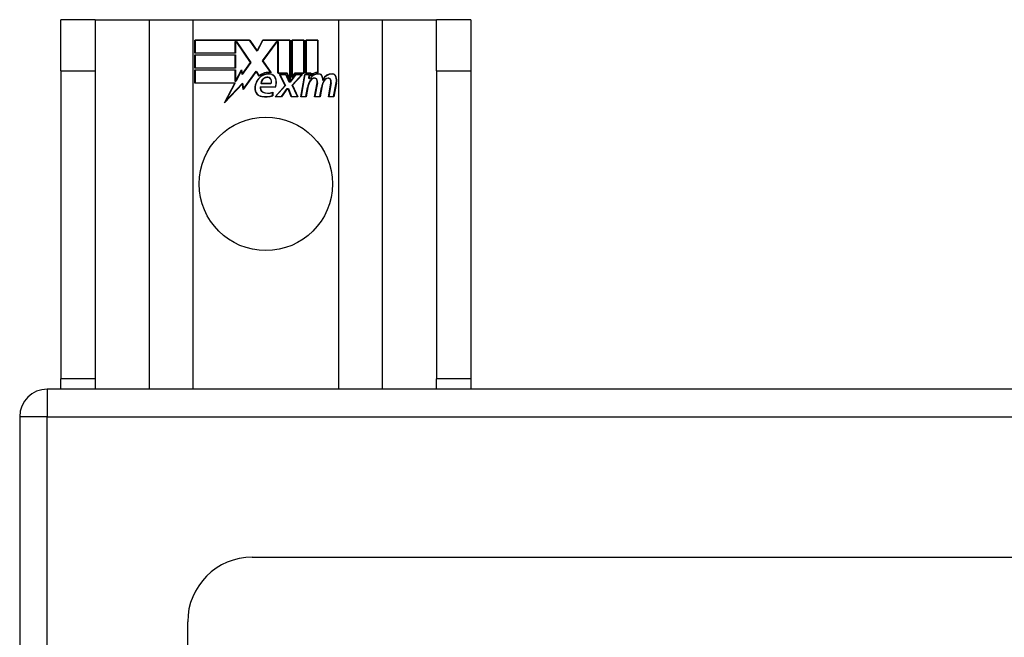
# Model space of a CAD drawing. Header units: inches. Extents: x 11 to 168, y 11 to 114.
# Tile 22 of 62: x 76.14 to 79.14, y 72.37 to 74.25. Entities that reach past the tile are written whole.
import ezdxf

# ---------------------------------------------------------------- set-up
doc = ezdxf.new("R2010")
doc.units = ezdxf.units.IN
doc.header["$MEASUREMENT"] = 0
doc.layers.add('Visible Edges(ANSI)', color=7, linetype='Continuous', lineweight=25)
doc.layers.add('Visible Tangent Edges(ANSI)', color=7, linetype='Continuous', lineweight=25)

msp = doc.modelspace()

# ---------------------------------------------------------------- linework, layer by layer
at = {"layer": 'Visible Edges(ANSI)'}
for p, q in [((76.3651, 74.2497), (76.2601, 74.2497)), ((76.2601, 74.0937), (76.2601, 74.2497)), ((76.3651, 74.2497), (76.3651, 74.0937)), ((76.3651, 74.2497), (76.5293, 74.2497)), ((76.5293, 74.2497), (76.6639, 74.2497)), ((76.6639, 74.2497), (77.1063, 74.2497)), ((77.1063, 74.2497), (77.2409, 74.2497)), ((77.2409, 74.2497), (77.4051, 74.2497)), ((77.4051, 74.0937), (77.4051, 74.2497)), ((77.5101, 74.2497), (77.4051, 74.2497)), ((77.5101, 74.2497), (77.5101, 74.0937)), ((76.6689, 74.1877), (76.8361, 74.1877)), ((76.6689, 74.1476), (76.6689, 74.1877)), ((76.6696, 74.187), (76.6696, 74.1484)), ((76.8357, 74.187), (76.6696, 74.187)), ((76.7915, 74.1484), (76.7915, 74.1829)), ((76.7915, 74.1829), (76.796, 74.1829)), ((76.7923, 74.1821), (76.7923, 74.1476)), ((76.7956, 74.1821), (76.7923, 74.1821)), ((76.8384, 74.1199), (76.7956, 74.1821)), ((76.796, 74.1829), (76.8393, 74.1199)), ((76.8582, 74.1536), (76.8357, 74.187)), ((76.8361, 74.1877), (76.8582, 74.1551)), ((76.8582, 74.1551), (76.8755, 74.1877)), ((76.876, 74.187), (76.8582, 74.1536)), ((76.875, 74.1249), (76.9182, 74.1829)), ((76.8755, 74.1877), (76.9591, 74.1877)), ((76.9186, 74.1821), (76.8759, 74.1249)), ((76.9584, 74.187), (76.876, 74.187)), ((76.9182, 74.1829), (76.9224, 74.1829)), ((76.9216, 74.1821), (76.9186, 74.1821)), ((76.9216, 74.0867), (76.9216, 74.1821)), ((76.9224, 74.1829), (76.9224, 74.0874)), ((76.9584, 74.0683), (76.9584, 74.187)), ((76.9591, 74.1877), (76.9591, 74.0646)), ((76.9644, 74.0737), (76.9644, 74.1877)), ((76.9644, 74.1877), (77.0015, 74.1877)), ((76.9651, 74.187), (76.9651, 74.076)), ((77.0008, 74.187), (76.9651, 74.187)), ((77.0008, 74.0874), (77.0008, 74.187)), ((77.0015, 74.1877), (77.0015, 74.0867)), ((77.0068, 74.0867), (77.0068, 74.1877)), ((77.0068, 74.1877), (77.0439, 74.1877)), ((77.0075, 74.187), (77.0075, 74.0874)), ((77.0431, 74.187), (77.0075, 74.187)), ((77.0431, 74.0891), (77.0431, 74.187)), ((77.0439, 74.1877), (77.0439, 74.0884)), ((76.7923, 74.1476), (76.6689, 74.1476)), ((76.6689, 74.1022), (76.6689, 74.1424)), ((76.6689, 74.1424), (76.7923, 74.1424)), ((76.6696, 74.1484), (76.7915, 74.1484)), ((76.6696, 74.1416), (76.6696, 74.103)), ((76.7915, 74.1416), (76.6696, 74.1416)), ((76.7915, 74.103), (76.7915, 74.1416)), ((76.7923, 74.1424), (76.7923, 74.1022)), ((76.7923, 74.1022), (76.6689, 74.1022)), ((76.6696, 74.103), (76.7915, 74.103)), ((76.8393, 74.1199), (76.8134, 74.0829)), ((76.8138, 74.0848), (76.8384, 74.1199)), ((76.9001, 74.0887), (76.875, 74.1249)), ((76.8759, 74.1249), (76.9018, 74.0876)), ((76.2601, 74.0937), (76.2601, 73.1557)), ((76.3651, 74.0937), (76.3651, 73.1557)), ((76.6689, 74.0966), (76.7923, 74.0966)), ((76.6689, 74.0565), (76.6689, 74.0966)), ((76.7915, 74.0959), (76.6696, 74.0959)), ((76.6696, 74.0959), (76.6696, 74.0572)), ((76.7915, 74.0614), (76.7915, 74.0959)), ((76.7923, 74.0966), (76.7923, 74.0621)), ((76.793, 74.0621), (76.8114, 74.0974)), ((76.8111, 74.0951), (76.7935, 74.0614)), ((76.8134, 74.0829), (76.8111, 74.0951)), ((76.8114, 74.0974), (76.8138, 74.0848)), ((76.8556, 74.0919), (76.8164, 74.0369)), ((76.8168, 74.0388), (76.8557, 74.0933)), ((76.8643, 74.0775), (76.8556, 74.0919)), ((76.8557, 74.0933), (76.8645, 74.0787)), ((76.9498, 74.0867), (76.9216, 74.0867)), ((76.9224, 74.0874), (76.9503, 74.0874)), ((76.9438, 74.0497), (76.9265, 74.0831)), ((76.9265, 74.0831), (76.9468, 74.0831)), ((76.9277, 74.0824), (76.9447, 74.0496)), ((76.9463, 74.0824), (76.9277, 74.0824)), ((76.956, 74.0594), (76.9463, 74.0824)), ((76.9468, 74.0831), (76.9565, 74.0601)), ((76.9591, 74.0646), (76.9498, 74.0867)), ((76.9503, 74.0874), (76.9584, 74.0683)), ((76.9591, 74.0601), (76.9758, 74.0831)), ((76.9762, 74.0824), (76.9595, 74.0594)), ((76.9738, 74.0867), (76.9644, 74.0737)), ((76.965, 74.0501), (76.9946, 74.0824)), ((76.9651, 74.076), (76.9734, 74.0874)), ((76.9963, 74.0831), (76.9659, 74.05)), ((76.9734, 74.0874), (77.0008, 74.0874)), ((77.0015, 74.0867), (76.9738, 74.0867)), ((76.9758, 74.0831), (76.9963, 74.0831)), ((76.9946, 74.0824), (76.9762, 74.0824)), ((76.9914, 74.0149), (77.0034, 74.0831)), ((77.0041, 74.0824), (76.9923, 74.0156)), ((77.0034, 74.0831), (77.0176, 74.0831)), ((77.0168, 74.0824), (77.0041, 74.0824)), ((77.0221, 74.0867), (77.0068, 74.0867)), ((77.0075, 74.0874), (77.023, 74.0874)), ((77.0158, 74.0704), (77.0168, 74.0824)), ((77.0206, 74.0704), (77.0158, 74.0704)), ((77.0176, 74.0831), (77.0166, 74.0711)), ((77.0166, 74.0711), (77.0202, 74.0711)), ((77.0215, 74.079), (77.0221, 74.0867)), ((77.023, 74.0874), (77.0224, 74.081)), ((77.4051, 74.0937), (77.4051, 73.1557)), ((77.5101, 74.0937), (77.5101, 73.1557)), ((76.7901, 74.0565), (76.6689, 74.0565)), ((76.6696, 74.0572), (76.7913, 74.0572)), ((76.7591, 73.9969), (76.7901, 74.0565)), ((76.8139, 74.0546), (76.7591, 73.9969)), ((76.7913, 74.0572), (76.7622, 74.0012)), ((76.7622, 74.0012), (76.8144, 74.0563)), ((76.7935, 74.0614), (76.7915, 74.0614)), ((76.7923, 74.0621), (76.793, 74.0621)), ((76.8164, 74.0369), (76.8139, 74.0546)), ((76.8144, 74.0563), (76.8168, 74.0388)), ((76.8682, 74.0452), (76.914, 74.0452)), ((76.9145, 74.0445), (76.8688, 74.0445)), ((76.9011, 74.055), (76.8698, 74.055)), ((76.8706, 74.0557), (76.9006, 74.0557)), ((76.913, 74.0149), (76.9438, 74.0497)), ((76.9447, 74.0496), (76.9147, 74.0156)), ((76.9595, 74.0594), (76.956, 74.0594)), ((76.9565, 74.0601), (76.9591, 74.0601)), ((76.9816, 74.0156), (76.965, 74.0501)), ((76.9659, 74.05), (76.9828, 74.0149)), ((77.0073, 74.0156), (77.0121, 74.0431)), ((77.0128, 74.043), (77.0079, 74.0149)), ((77.0338, 74.0149), (77.0414, 74.058)), ((77.0421, 74.0579), (77.0347, 74.0156)), ((77.0496, 74.0156), (77.0545, 74.0431)), ((77.0552, 74.043), (77.0503, 74.0149)), ((77.0758, 74.0149), (77.0834, 74.058)), ((77.0841, 74.0579), (77.0766, 74.0156)), ((77.0916, 74.0156), (77.0998, 74.0579)), ((77.1006, 74.0577), (77.0923, 74.0149)), ((76.9055, 74.0188), (76.9055, 74.0284)), ((76.9063, 74.0295), (76.9063, 74.0182)), ((76.9333, 74.0149), (76.913, 74.0149)), ((76.9147, 74.0156), (76.9329, 74.0156)), ((76.9329, 74.0156), (76.9497, 74.04)), ((76.9501, 74.0392), (76.9333, 74.0149)), ((76.9497, 74.04), (76.9537, 74.04)), ((76.9531, 74.0392), (76.9501, 74.0392)), ((76.9625, 74.0149), (76.9531, 74.0392)), ((76.9537, 74.04), (76.963, 74.0156)), ((76.9828, 74.0149), (76.9625, 74.0149)), ((76.963, 74.0156), (76.9816, 74.0156)), ((77.0079, 74.0149), (76.9914, 74.0149)), ((76.9923, 74.0156), (77.0073, 74.0156)), ((77.0503, 74.0149), (77.0338, 74.0149)), ((77.0347, 74.0156), (77.0496, 74.0156)), ((77.0923, 74.0149), (77.0758, 74.0149)), ((77.0766, 74.0156), (77.0916, 74.0156)), ((76.2601, 73.1247), (76.2601, 73.1557)), ((76.3651, 73.1557), (76.3651, 73.1247)), ((77.4051, 73.1247), (77.4051, 73.1557)), ((77.5101, 73.1557), (77.5101, 73.1247)), ((100.0511, 73.1247), (76.2191, 73.1247)), ((76.1351, 73.0407), (76.1351, 53.2087)), ((76.8438, 72.6129), (99.4264, 72.6129)), ((76.6469, 53.8334), (76.6469, 72.4161))]:
    msp.add_line(p, q, dxfattribs=at)
msp.add_circle((76.8851, 73.7497), 0.203, dxfattribs=at)
for centre, radius, start, end in [((76.9012, 74.0385), 0.0498, 134.1684, 176.5646), ((76.9012, 74.0385), 0.049, 134.1684, 176.5646), ((76.8925, 74.0474), 0.0412, 77.079, 133.1785), ((76.8925, 74.0474), 0.042, 79.6582, 131.9139), ((76.8925, 74.0474), 0.0374, 80.4085, 134.1684), ((76.8925, 74.0474), 0.0366, 80.3604, 134.1684), ((76.8915, 74.0532), 0.0218, 109.3797, 175.226), ((76.8915, 74.0532), 0.021, 109.3797, 172.9975), ((76.8891, 74.0601), 0.0144, 51.1652, 109.3797), ((76.8891, 74.0601), 0.0137, 51.1652, 109.3797), ((76.8902, 74.0614), 0.0119, 331.4547, 51.1652), ((76.8902, 74.0614), 0.0127, 329.421, 51.1652), ((76.8971, 74.0653), 0.0183, 23.8445, 85.1757), ((76.8971, 74.0653), 0.019, 23.8445, 85.0802), ((76.8823, 74.0587), 0.0345, 336.9643, 23.8445), ((76.8823, 74.0587), 0.0352, 336.1555, 23.8445), ((77.0455, 74.055), 0.03, 89.4776, 147.4114), ((77.0343, 74.0556), 0.0165, 96.03, 147.5992), ((77.0455, 74.055), 0.0293, 89.4776, 148.2123), ((77.0343, 74.0556), 0.0157, 96.03, 147.5992), ((77.0433, 74.0584), 0.03, 88.7952, 136.5849), ((77.0433, 74.0584), 0.0307, 90.2222, 132.7339), ((77.0334, 74.0638), 0.00825, 23.5571, 96.03), ((77.0334, 74.0638), 0.0075, 23.5571, 96.03), ((77.0456, 74.0723), 0.0127, 16.9928, 89.4776), ((77.0456, 74.0723), 0.0119, 16.9928, 89.4776), ((77.0233, 74.0655), 0.0353, 357.7769, 16.9928), ((77.0233, 74.0655), 0.036, 3.6169, 16.9928), ((77.0868, 74.0543), 0.0299, 89.6788, 160.8136), ((77.0868, 74.0543), 0.0307, 89.6788, 153.9508), ((77.0763, 74.0556), 0.0165, 96.1027, 147.6301), ((77.0763, 74.0556), 0.0157, 96.1027, 147.6083), ((77.0754, 74.0638), 0.00825, 23.5487, 96.1027), ((77.0754, 74.0638), 0.0075, 23.5487, 96.1027), ((77.0869, 74.0718), 0.0131, 18.4748, 89.6788), ((77.0869, 74.0718), 0.0124, 18.4748, 89.6788), ((77.0652, 74.0646), 0.0352, 349, 18.4748), ((77.0652, 74.0646), 0.036, 349, 18.4748), ((76.8761, 74.04), 0.0247, 176.5646, 261.5605), ((76.8761, 74.04), 0.0239, 176.5646, 261.5605), ((76.8803, 74.0411), 0.0127, 160.9907, 244.6784), ((76.8803, 74.0411), 0.012, 163.5261, 244.6784), ((77.0701, 74.0329), 0.0589, 147.5992, 170), ((77.0701, 74.0329), 0.0581, 147.5992, 170), ((77.0262, 74.0607), 0.0154, 350, 23.5571), ((77.0262, 74.0607), 0.0161, 350, 23.5571), ((77.1126, 74.0337), 0.0589, 148.5524, 170.8204), ((77.1126, 74.0337), 0.0581, 148.5584, 170.8257), ((77.0682, 74.0607), 0.0154, 349.9922, 23.5487), ((77.0682, 74.0607), 0.0161, 349.9924, 23.5487), ((76.8837, 74.0907), 0.0759, 261.5605, 287.3343), ((76.8837, 74.0907), 0.0751, 261.5605, 286.9141), ((76.8915, 74.0649), 0.0391, 244.6784, 290.9242), ((76.8915, 74.0649), 0.0384, 244.6784, 292.5609), ((76.2191, 73.0407), 0.084, 90, 180), ((76.8438, 72.4161), 0.1969, 90, 180)]:
    msp.add_arc(centre, radius, start, end, dxfattribs=at)
at = {"layer": 'Visible Tangent Edges(ANSI)'}
for p, q in [((76.5293, 74.2497), (76.5293, 73.1247)), ((76.6639, 73.1247), (76.6639, 74.2497)), ((77.1063, 74.2497), (77.1063, 73.1247)), ((77.2409, 73.1247), (77.2409, 74.2497)), ((76.2601, 74.0937), (76.3651, 74.0937)), ((77.4051, 74.0937), (77.5101, 74.0937)), ((76.3651, 73.1557), (76.2601, 73.1557)), ((77.5101, 73.1557), (77.4051, 73.1557)), ((76.2191, 73.1247), (76.2191, 73.0407)), ((76.2191, 73.0407), (76.1351, 73.0407)), ((76.2191, 73.0407), (100.0511, 73.0407)), ((76.2191, 53.2087), (76.2191, 73.0407))]:
    msp.add_line(p, q, dxfattribs=at)

doc.saveas('drawing.dxf')
